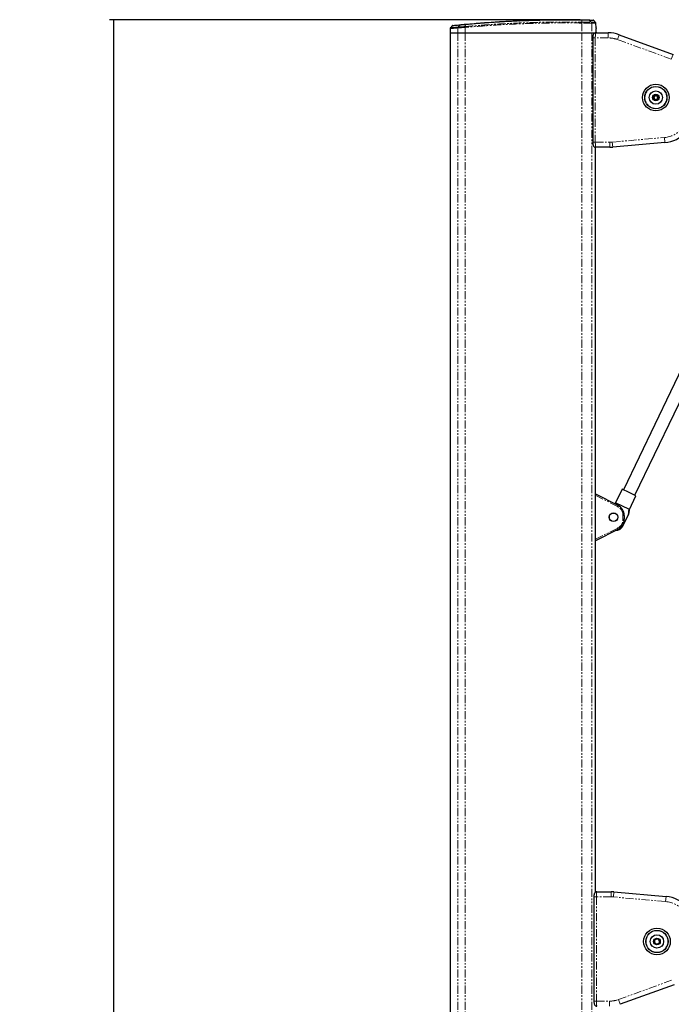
# Paper-space layout 'Surface plate' of a CAD drawing. Header units: millimetres. Extents: x 168 to 9474, y 459 to 8086.
# Tile 9 of 47: x 168 to 680, y 2745 to 3520. Entities that reach past the tile are written whole.
import ezdxf

# ---------------------------------------------------------------- set-up
doc = ezdxf.new("R2010")
doc.units = ezdxf.units.MM
doc.linetypes.add('PHANTOM', pattern=[12.7, 6.35, -1.27, 1.27, -1.27, 1.27, -1.27])
doc.layers.add('COMPONENT_GEOMETRY', color=7, linetype='Continuous')
doc.styles.add('SLDTEXTSTYLE0', font='TXT', dxfattribs={"width": 0.75})
doc.dimstyles.new('SLDDIMSTYLE0', dxfattribs={"dimtxt": 50, "dimasz": 3.302, "dimexe": 0, "dimexo": 0.0625, "dimgap": 12.5, "dimtad": 0, "dimtih": 1, "dimtoh": 1, "dimdec": 0, "dimrnd": 1e-09, "dimzin": 12, "dimdsep": 46, "dimtxsty": 'SLDTEXTSTYLE0', "dimsah": 1, "dimcen": 0.09, "dimadec": 0, "dimazin": 3, "dimtfac": 1, "dimtdec": 0, "dimtofl": 0, "dimtmove": 0, "dimatfit": 3, "dimfxl": 1, "dimfrac": 2, "dimtolj": 1, "dimtzin": 12, "dimarcsym": 0})

# ---------------------------------------------------------------- blocks, each defined once
blk = doc.blocks.new('_D_9')
at = {"layer": 'COMPONENT_GEOMETRY', "color": 7}
for p, q in [((608.67, 3519.55), (238.23, 3519.55)), ((241.4, 3519.55), (241.4, 2099.37)), ((241.4, 599.82), (241.4, 2020)), ((383.91, 599.82), (238.23, 599.82))]:
    blk.add_line(p, q, dxfattribs=at)
for points in [[(241.4, 3519.55), (240.9, 3516.25), (241.91, 3516.25)], [(241.4, 599.82), (241.91, 603.12), (240.9, 603.12)]]:
    blk.add_solid(points, dxfattribs=at)
at = {"layer": 'COMPONENT_GEOMETRY', "color": 7, "insert": (167.52, 2084.45), "char_height": 50, "attachment_point": 1, "style": 'SLDTEXTSTYLE0'}
blk.add_mtext('2920', dxfattribs=at)

psp = doc.layouts.new('Surface plate')

# ---------------------------------------------------------------- linework, layer by layer
at = {"color": 8, "linetype": 'PHANTOM', "lineweight": 18}
for p, q in [((609.87, 3517.02), (609.87, 3509.32)), ((609.87, 3517.02), (609.87, 3517.02)), ((609.88, 3517.7), (609.89, 3517.7)), ((617.43, 3517.6), (617.43, 3517.6)), ((617.7, 3516.92), (617.84, 3509.32)), ((617.71, 3516.92), (617.7, 3516.92)), ((512.4, 3513.2), (512.34, 3509.32)), ((512.34, 3509.32), (512.34, 635.32)), ((512.4, 3513.2), (512.39, 3513.2)), ((512.62, 3513.85), (512.62, 3513.85)), ((512.62, 3513.85), (512.62, 3513.85)), ((518.18, 3513.57), (518.16, 3509.32)), ((518.16, 3509.32), (518.16, 635.32)), ((518.17, 3514.24), (518.17, 3514.24)), ((518.18, 3513.57), (518.17, 3513.56)), ((609.87, 3509.32), (609.87, 635.32)), ((617.84, 3509.32), (617.84, 635.32)), ((630.76, 3505.32), (630.76, 3509.32)), ((637.94, 3504.06), (639.31, 3507.81)), ((620.54, 3505.32), (618.54, 3505.32)), ((620.54, 3505.32), (620.54, 3423.32)), ((630.76, 3505.32), (620.54, 3505.32)), ((680.35, 3488.62), (637.94, 3504.06)), ((680.35, 3488.62), (681.72, 3492.38)), ((620.54, 3423.32), (618.54, 3423.32)), ((620.54, 3423.32), (632.08, 3423.32)), ((632.08, 3423.32), (632.08, 3419.32)), ((633.91, 3423.4), (675, 3427)), ((633.91, 3423.4), (634.26, 3419.42)), ((675, 3427), (675.35, 3423.01)), ((620.65, 2833.47), (620.65, 3419.37)), ((637.88, 3136.92), (620.66, 3145.61)), ((637.88, 3136.92), (638.33, 3137.82)), ((642.28, 3126.86), (642.28, 3129.78)), ((642.28, 3129.78), (643.28, 3129.78)), ((642.28, 3126.86), (643.28, 3126.86)), ((620.66, 3111.03), (637.88, 3119.72)), ((637.88, 3119.72), (638.33, 3118.83)), ((619.44, 2829.81), (621.44, 2829.81)), ((621.44, 2829.81), (621.44, 2747.81)), ((632.98, 2829.81), (621.44, 2829.81)), ((632.98, 2829.81), (632.98, 2833.81)), ((634.81, 2829.73), (635.16, 2833.72)), ((675.9, 2826.14), (634.81, 2829.73)), ((675.9, 2826.14), (676.25, 2830.12)), ((638.84, 2749.08), (681.25, 2764.51)), ((638.84, 2749.08), (640.21, 2745.32)), ((619.44, 2747.81), (621.44, 2747.81)), ((621.44, 2747.81), (631.66, 2747.81)), ((631.66, 2747.81), (631.66, 2743.81))]:
    psp.add_line(p, q, dxfattribs=at)
at = {"color": 7, "linetype": 'Continuous', "lineweight": 25}
for p, q in [((620.78, 3517.51), (619.28, 3519.07)), ((621.11, 3513.32), (621.05, 3516.85)), ((506.24, 3512.61), (506.18, 3509.32)), ((506.18, 3509.32), (506.18, 635.32)), ((506.18, 3509.32), (512.34, 3509.32)), ((507.85, 3514.79), (506.47, 3513.24)), ((512.34, 3509.32), (518.16, 3509.32)), ((518.16, 3509.32), (609.87, 3509.32)), ((609.87, 3509.32), (617.84, 3509.32)), ((617.84, 3509.32), (620.85, 3509.32)), ((617.84, 3509.32), (620.65, 3509.32)), ((620.85, 3509.32), (630.76, 3509.32)), ((621.11, 3513.32), (621.1, 3513.32)), ((639.31, 3507.81), (681.72, 3492.38)), ((618.54, 3505.32), (618.54, 3423.32)), ((666.04, 3457.52), (666.34, 3459.81)), ((667.87, 3456.11), (666.04, 3457.52)), ((666.34, 3459.81), (668.47, 3460.69)), ((666.52, 3458.92), (667.79, 3460.09)), ((666.89, 3457.23), (666.52, 3458.92)), ((668.55, 3456.71), (666.89, 3457.23)), ((667.79, 3460.09), (669.45, 3459.57)), ((670, 3456.99), (667.87, 3456.11)), ((668.47, 3460.69), (670.3, 3459.28)), ((669.82, 3457.88), (668.55, 3456.71)), ((669.45, 3459.57), (669.82, 3457.88)), ((670.3, 3459.28), (670, 3456.99)), ((675.35, 3423.01), (634.26, 3419.42)), ((620.66, 2833.47), (620.66, 3419.37)), ((620.85, 3419.32), (620.66, 3419.32)), ((632.08, 3419.32), (620.85, 3419.32)), ((692.16, 3252.72), (642.66, 3150.03)), ((651.63, 3145.7), (701.14, 3248.39)), ((620.66, 3146.73), (638.33, 3137.82)), ((641.74, 3150.47), (636.53, 3139.66)), ((647.14, 3147.86), (641.74, 3150.47)), ((652.55, 3145.26), (647.14, 3147.86)), ((647.34, 3134.45), (652.55, 3145.26)), ((636.53, 3139.66), (635.9, 3139.05)), ((636.36, 3138.81), (637.02, 3139.42)), ((636.53, 3139.66), (637.02, 3139.42)), ((646.85, 3134.69), (637.02, 3139.42)), ((642.38, 3121.85), (646.53, 3130.47)), ((643.28, 3129.78), (643.28, 3126.86)), ((646.85, 3134.69), (647.34, 3134.45)), ((647.05, 3131.54), (647.34, 3134.45)), ((638.33, 3118.83), (620.66, 3109.91)), ((619.44, 2829.81), (619.44, 2747.81)), ((621.08, 2833.81), (621.75, 2833.81)), ((621.75, 2833.81), (632.98, 2833.81)), ((635.16, 2833.72), (676.25, 2830.12)), ((666.88, 2795.46), (668.6, 2796.99)), ((667.35, 2793.19), (666.88, 2795.46)), ((666.99, 2794.91), (667.38, 2795.91)), ((668.18, 2796.62), (669.24, 2796.78)), ((668.6, 2796.99), (670.79, 2796.27)), ((670.26, 2796.45), (670.93, 2795.61)), ((670.79, 2796.27), (671.26, 2794.01)), ((667.88, 2793.02), (667.21, 2793.86)), ((669.54, 2792.47), (667.35, 2793.19)), ((669.96, 2792.84), (668.9, 2792.68)), ((671.26, 2794.01), (669.54, 2792.47)), ((671.15, 2794.56), (670.76, 2793.56)), ((682.62, 2760.76), (640.21, 2745.32))]:
    psp.add_line(p, q, dxfattribs=at)
at = {"color": 8, "linetype": 'PHANTOM', "lineweight": 18, "flags": 128}
for points in [[(609.93, 3519.25), (609.9, 3518.36), (609.89, 3517.7)], [(617.43, 3517.6), (616.81, 3518.25), (615.97, 3519.14)], [(513.86, 3515.38), (513.71, 3515.21), (512.88, 3514.18), (512.62, 3513.85)]]:
    psp.add_lwpolyline(points, dxfattribs=at)
at = {"color": 7, "linetype": 'Continuous', "lineweight": 25}
for centre, radius in [((668.17, 3458.4), 10.5), ((668.17, 3458.4), 8.75), ((668.17, 3458.4), 5.25), ((668.17, 3458.4), 2.62), ((668.17, 3458.4), 2.38), ((634.88, 3128.32), 3.4), ((634.88, 3128.32), 3.31), ((669.07, 2794.73), 10.5), ((669.07, 2794.73), 8.75), ((669.07, 2794.73), 5.25), ((669.07, 2794.73), 2.62)]:
    psp.add_circle(centre, radius, dxfattribs=at)
at = {"color": 8, "linetype": 'PHANTOM', "lineweight": 18}
for centre in [(668.17, 3458.4), (669.07, 2794.73)]:
    psp.add_circle(centre, 8.55, dxfattribs=at)
for centre, radius, start, end in [((514.54, 3514.84), 0.872, 95.95254, 141.6662), ((668.09, 3516.14), 58.23, 178.4602, 179.13432), ((616.7, 3516.91), 1.01, 0.87506, 43.36527), ((513.44, 3513.21), 1.04, 141.42707, 180.15004), ((522.21, 3513.95), 4.05, 175.85137, 185.43148), ((630.76, 3484.32), 21, 70, 90), ((673.17, 3447.92), 21, 275, 0), ((632.08, 3444.32), 21, 270, 275), ((634.28, 3129.78), 8, 0, 63.23075), ((634.28, 3126.86), 8, 296.76925, 0), ((632.98, 2808.81), 21, 85, 90), ((674.07, 2805.22), 21, 0, 85), ((631.66, 2768.81), 21, 270, 290)]:
    psp.add_arc(centre, radius, start, end, dxfattribs=at)
at = {"color": 7, "linetype": 'Continuous', "lineweight": 25}
for centre, radius, start, end in [((508.59, 3514.12), 1, 95.973, 136.79679), ((630.76, 3484.32), 25, 70, 90), ((668.17, 3458.4), 1.5, 132.56232, 192.56232), ((668.17, 3458.4), 1.5, 192.56232, 252.56232), ((668.17, 3458.4), 1.5, 72.56232, 132.56232), ((668.17, 3458.4), 1.5, 252.56232, 312.56232), ((668.17, 3458.4), 1.5, 12.56232, 72.56232), ((668.17, 3458.4), 1.5, 312.56232, 12.56232), ((673.17, 3447.92), 25, 275, 0), ((632.08, 3444.32), 25, 270, 275), ((634.28, 3129.78), 9, 0, 63.23075), ((636.07, 3124.89), 7, 273.63156, 334.26123), ((634.28, 3126.86), 9, 296.76925, 0), ((632.98, 2808.81), 25, 85, 90), ((674.07, 2805.22), 25, 0, 85), ((669.07, 2794.73), 2, 131.76783, 191.76783), ((669.07, 2794.73), 2, 71.76783, 131.76783), ((669.07, 2794.73), 2, 11.76783, 71.76783), ((669.07, 2794.73), 2, 191.76783, 251.76783), ((669.07, 2794.73), 2, 251.76783, 311.76783), ((669.07, 2794.73), 2, 311.76783, 11.76783)]:
    psp.add_arc(centre, radius, start, end, dxfattribs=at)
for points, knots in [([(508.53, 3515.12), (508.58, 3515.12), (508.68, 3515.14), (509.91, 3515.26), (511.8, 3515.45), (513.62, 3515.63), (514.45, 3515.71)], [0, 0, 0, 0, 0.236706, 0.505333, 0.773106, 1, 1, 1, 1]), ([(514.45, 3515.71), (514.76, 3515.74), (515.37, 3515.8), (516.82, 3515.94), (517.91, 3516.04), (518.41, 3516.08)], [0, 0, 0, 0, 0.35548, 0.702201, 1, 1, 1, 1]), ([(518.41, 3516.08), (520.63, 3516.28), (527.29, 3516.87), (538.45, 3517.71), (552.21, 3518.54), (566.33, 3519.16), (580.82, 3519.55), (595.36, 3519.7), (605.08, 3519.6), (609.94, 3519.55)], [0, 0, 0, 0, 0.073721, 0.221177, 0.368762, 0.526168, 0.683732, 0.841785, 1, 1, 1, 1]), ([(609.94, 3519.55), (610.57, 3519.54), (611.8, 3519.52), (613.41, 3519.49), (614.72, 3519.46), (615.09, 3519.45), (615.28, 3519.45)], [0, 0, 0, 0, 0.24911, 0.490866, 0.732205, 1, 1, 1, 1]), ([(615.28, 3519.45), (615.96, 3519.43), (617.33, 3519.4), (618.42, 3519.37), (618.49, 3519.37), (618.52, 3519.37)], [0, 0, 0, 0, 0.346591, 0.693182, 1, 1, 1, 1]), ([(619.25, 3519.1), (619.2, 3519.13), (619.11, 3519.22), (618.98, 3519.29), (618.89, 3519.31), (618.87, 3519.32)], [0, 0, 0, 0, 0.3998276, 0.8254427, 1, 1, 1, 1]), ([(621.03, 3516.85), (621.03, 3516.94), (621.02, 3517.13), (620.9, 3517.38), (620.78, 3517.5), (620.73, 3517.55)], [0, 0, 0, 0, 0.342481, 0.729071, 1, 1, 1, 1]), ([(506.51, 3513.27), (506.47, 3513.22), (506.35, 3513.09), (506.25, 3512.85), (506.25, 3512.68), (506.25, 3512.61)], [0, 0, 0, 0, 0.269785, 0.739226, 1, 1, 1, 1]), ([(620.82, 3509.3), (620.78, 3509.31), (620.5, 3509.35), (620.02, 3509.17), (619.5, 3508.85), (619.14, 3508.45), (618.9, 3508.01), (618.75, 3507.54), (618.63, 3506.97), (618.55, 3506.2), (618.54, 3505.61), (618.54, 3505.32)], [0, 0, 0, 0, 0.020956, 0.152089, 0.258526, 0.353941, 0.445719, 0.548251, 0.685361, 0.848304, 1, 1, 1, 1]), ([(621.1, 3513.32), (621.09, 3513.28), (621.08, 3513.19), (621.07, 3512.5), (621.07, 3511.48), (621.07, 3510.36), (621.08, 3509.62), (621.09, 3509.32)], [0, 0, 0, 0, 0.2146733, 0.4293785, 0.644071, 0.8587126, 1, 1, 1, 1]), ([(618.54, 3423.32), (618.54, 3423.31), (618.53, 3423), (618.56, 3422.36), (618.66, 3421.48), (618.81, 3420.81), (619.17, 3420.14), (619.65, 3419.67), (620.23, 3419.36), (620.66, 3419.35), (620.86, 3419.35)], [0, 0, 0, 0, 0.00498, 0.1661999, 0.3338272, 0.5366208, 0.65565, 0.7720067, 0.8990157, 1, 1, 1, 1]), ([(646.85, 3134.69), (646.81, 3134.19), (646.71, 3132.78), (646.6, 3131.38), (646.53, 3130.47)], [0, 0, 0, 0, 0.355137, 1, 1, 1, 1]), ([(646.53, 3130.47), (646.61, 3130.65), (646.8, 3131.02), (647.01, 3131.46), (647.02, 3131.5), (647.03, 3131.52)], [0, 0, 0, 0, 0.319558, 0.685075, 1, 1, 1, 1]), ([(621.72, 2833.79), (621.68, 2833.8), (621.4, 2833.84), (620.92, 2833.66), (620.4, 2833.34), (620.04, 2832.94), (619.8, 2832.5), (619.65, 2832.03), (619.53, 2831.46), (619.45, 2830.7), (619.44, 2830.1), (619.44, 2829.81)], [0, 0, 0, 0, 0.020938, 0.1520927, 0.2585486, 0.3539794, 0.4457733, 0.548323, 0.6854561, 0.8484265, 1, 1, 1, 1]), ([(619.44, 2747.81), (619.44, 2747.8), (619.43, 2747.49), (619.46, 2746.85), (619.56, 2745.97), (619.71, 2745.3), (620.07, 2744.63), (620.55, 2744.16), (621.13, 2743.85), (621.56, 2743.84), (621.76, 2743.84)], [0, 0, 0, 0, 0.0050463, 0.1662554, 0.3338716, 0.5366517, 0.6556729, 0.7720219, 0.8990224, 1, 1, 1, 1])]:
    psp.add_open_spline(points, degree=3, knots=knots, dxfattribs=at)
at = {"color": 8, "linetype": 'PHANTOM', "lineweight": 18}
for points, knots in [([(518.3, 3515.78), (518.3, 3515.78), (517.73, 3515.73), (516.52, 3515.62), (514.92, 3515.48), (514.14, 3515.41), (513.86, 3515.38), (513.86, 3515.38)], [0, 0, 0, 0, 0.000006, 0.297986, 0.644686, 0.99999, 1, 1, 1, 1]), ([(518.17, 3514.24), (522.95, 3514.65), (532.5, 3515.48), (546.92, 3516.42), (561.39, 3517.14), (575.57, 3517.59), (589.47, 3517.81), (600.81, 3517.82), (607.62, 3517.73), (609.88, 3517.7)], [0, 0, 0, 0, 0.158135, 0.31643, 0.473928, 0.631586, 0.778901, 0.926348, 1, 1, 1, 1]), ([(518.3, 3515.78), (518.28, 3515.48), (518.23, 3514.97), (518.18, 3514.45), (518.17, 3514.24)], [0, 0, 0, 0, 0.586948, 1, 1, 1, 1]), ([(609.87, 3517.02), (607.6, 3517.05), (600.8, 3517.14), (589.46, 3517.13), (575.56, 3516.91), (561.39, 3516.45), (546.93, 3515.74), (532.51, 3514.8), (522.95, 3513.98), (518.18, 3513.57)], [0, 0, 0, 0, 0.073651, 0.22103, 0.36841, 0.525988, 0.683566, 0.841783, 1, 1, 1, 1]), ([(609.93, 3519.25), (605.07, 3519.3), (595.34, 3519.41), (580.78, 3519.25), (566.28, 3518.86), (552.14, 3518.24), (538.37, 3517.41), (527.19, 3516.57), (520.53, 3515.98), (518.3, 3515.78)], [0, 0, 0, 0, 0.158134, 0.316268, 0.473754, 0.631239, 0.778759, 0.92628, 1, 1, 1, 1]), ([(518.3, 3515.78), (518.31, 3515.82), (518.32, 3515.91), (518.34, 3516), (518.37, 3516.07), (518.39, 3516.08), (518.41, 3516.08)], [0, 0, 0, 0, 0.2499997, 0.4999996, 0.7499997, 1, 1, 1, 1]), ([(617.7, 3516.92), (617.46, 3516.92), (616.97, 3516.93), (615.2, 3516.96), (612.92, 3516.99), (611.02, 3517.01), (610, 3517.02), (609.87, 3517.02)], [0, 0, 0, 0, 0.240831, 0.481663, 0.722539, 0.963449, 1, 1, 1, 1]), ([(609.89, 3517.7), (610.01, 3517.7), (610.99, 3517.69), (612.82, 3517.67), (615.02, 3517.64), (616.72, 3517.61), (617.19, 3517.6), (617.43, 3517.6)], [0, 0, 0, 0, 0.036346, 0.277392, 0.51835, 0.759206, 1, 1, 1, 1]), ([(615.97, 3519.14), (615.97, 3519.14), (615.83, 3519.14), (615.3, 3519.16), (613.86, 3519.18), (612.03, 3519.22), (610.63, 3519.24), (609.93, 3519.25), (609.93, 3519.25)], [0, 0, 0, 0, 0.000007, 0.267824, 0.509156, 0.75089, 0.999995, 1, 1, 1, 1]), ([(619.22, 3519.06), (619.18, 3519.06), (619.11, 3519.07), (618.02, 3519.09), (616.65, 3519.13), (615.97, 3519.14)], [0, 0, 0, 0, 0.306351, 0.652472, 1, 1, 1, 1]), ([(617.43, 3517.6), (618.13, 3517.58), (619.52, 3517.55), (620.6, 3517.52), (620.67, 3517.52), (620.7, 3517.52)], [0, 0, 0, 0, 0.351846, 0.703691, 1, 1, 1, 1]), ([(620.97, 3516.84), (620.94, 3516.85), (620.88, 3516.85), (619.8, 3516.87), (618.4, 3516.91), (617.71, 3516.92)], [0, 0, 0, 0, 0.296306, 0.647422, 1, 1, 1, 1]), ([(512.39, 3513.2), (511.4, 3513.11), (509.4, 3512.92), (507.47, 3512.73), (506.39, 3512.63), (506.3, 3512.62), (506.26, 3512.61)], [0, 0, 0, 0, 0.26675, 0.534337, 0.801082, 1, 1, 1, 1]), ([(506.52, 3513.26), (506.55, 3513.26), (506.62, 3513.27), (507.39, 3513.35), (508.61, 3513.47), (510.3, 3513.63), (511.85, 3513.78), (512.62, 3513.85)], [0, 0, 0, 0, 0.1989, 0.395671, 0.593793, 0.796165, 1, 1, 1, 1]), ([(513.86, 3515.38), (513.86, 3515.38), (512.96, 3515.3), (511.46, 3515.15), (509.77, 3514.98), (508.63, 3514.86), (507.94, 3514.79), (507.9, 3514.79), (507.87, 3514.79)], [0, 0, 0, 0, 0.000002, 0.226833, 0.424313, 0.623164, 0.826343, 1, 1, 1, 1]), ([(512.62, 3513.85), (512.56, 3513.76), (512.44, 3513.58), (512.4, 3513.35), (512.4, 3513.23), (512.39, 3513.2)], [0, 0, 0, 0, 0.499344, 0.896947, 1, 1, 1, 1]), ([(518.17, 3513.56), (518.17, 3513.56), (517.41, 3513.52), (515.83, 3513.42), (513.72, 3513.29), (512.84, 3513.23), (512.4, 3513.2)], [0, 0, 0, 0, 0.001845, 0.3039491, 0.6519794, 1, 1, 1, 1]), ([(512.62, 3513.85), (513.05, 3513.88), (513.9, 3513.94), (515.91, 3514.09), (517.45, 3514.19), (518.17, 3514.24)], [0, 0, 0, 0, 0.348471, 0.697151, 1, 1, 1, 1]), ([(518.17, 3513.56), (518.16, 3513.69), (518.16, 3513.83), (518.15, 3513.98), (518.16, 3514.09), (518.16, 3514.18), (518.17, 3514.24)], [0, 0, 0, 0, 0.4990148, 0.5564186, 0.6591898, 1, 1, 1, 1]), ([(620.85, 3509.32), (620.82, 3509.28), (620.75, 3509.19), (620.65, 3508.48), (620.58, 3507.45), (620.54, 3506.33), (620.54, 3505.6), (620.54, 3505.32)], [0, 0, 0, 0, 0.217102, 0.434577, 0.651626, 0.866747, 1, 1, 1, 1]), ([(620.54, 3423.32), (620.54, 3422.88), (620.55, 3421.99), (620.6, 3420.8), (620.68, 3419.89), (620.77, 3419.4), (620.83, 3419.34), (620.85, 3419.32)], [0, 0, 0, 0, 0.212244, 0.424022, 0.636454, 0.850953, 1, 1, 1, 1]), ([(621.75, 2833.81), (621.72, 2833.77), (621.65, 2833.68), (621.55, 2832.97), (621.48, 2831.94), (621.44, 2830.82), (621.44, 2830.09), (621.44, 2829.81)], [0, 0, 0, 0, 0.2171018, 0.4345767, 0.6516265, 0.8667474, 1, 1, 1, 1]), ([(621.44, 2747.81), (621.44, 2747.37), (621.45, 2746.48), (621.5, 2745.29), (621.58, 2744.38), (621.67, 2743.89), (621.73, 2743.83), (621.75, 2743.81)], [0, 0, 0, 0, 0.2122436, 0.4240221, 0.6364538, 0.8509534, 1, 1, 1, 1])]:
    psp.add_open_spline(points, degree=3, knots=knots, dxfattribs=at)
for points in [[(609.87, 3517.02), (609.87, 3517.08), (609.87, 3517.21), (609.88, 3517.39), (609.88, 3517.56), (609.88, 3517.66), (609.89, 3517.7)], [(609.94, 3519.55), (609.94, 3519.54), (609.94, 3519.54), (609.94, 3519.48), (609.93, 3519.38), (609.93, 3519.29), (609.93, 3519.25)], [(615.28, 3519.45), (615.34, 3519.44), (615.47, 3519.43), (615.66, 3519.37), (615.83, 3519.27), (615.92, 3519.19), (615.97, 3519.14)], [(617.71, 3516.92), (617.7, 3516.98), (617.69, 3517.11), (617.64, 3517.29), (617.55, 3517.46), (617.47, 3517.55), (617.43, 3517.6)]]:
    psp.add_open_spline(points, degree=3, dxfattribs=at)

# ---------------------------------------------------------------- dimensions: what is measured, and where the dimension line sits
at = {"layer": 'COMPONENT_GEOMETRY', "color": 7}
dim = psp.add_linear_dim(base=(241.4, 599.82), p1=(609.94, 3519.55), p2=(385.18, 599.82), angle=90, dimstyle='SLDDIMSTYLE0', dxfattribs=at)
dim.commit()
dim.dimension.update_dxf_attribs({"geometry": '_D_9', "text_midpoint": (241.4, 2059.68), "dimtype": 160})

doc.saveas('drawing.dxf')
